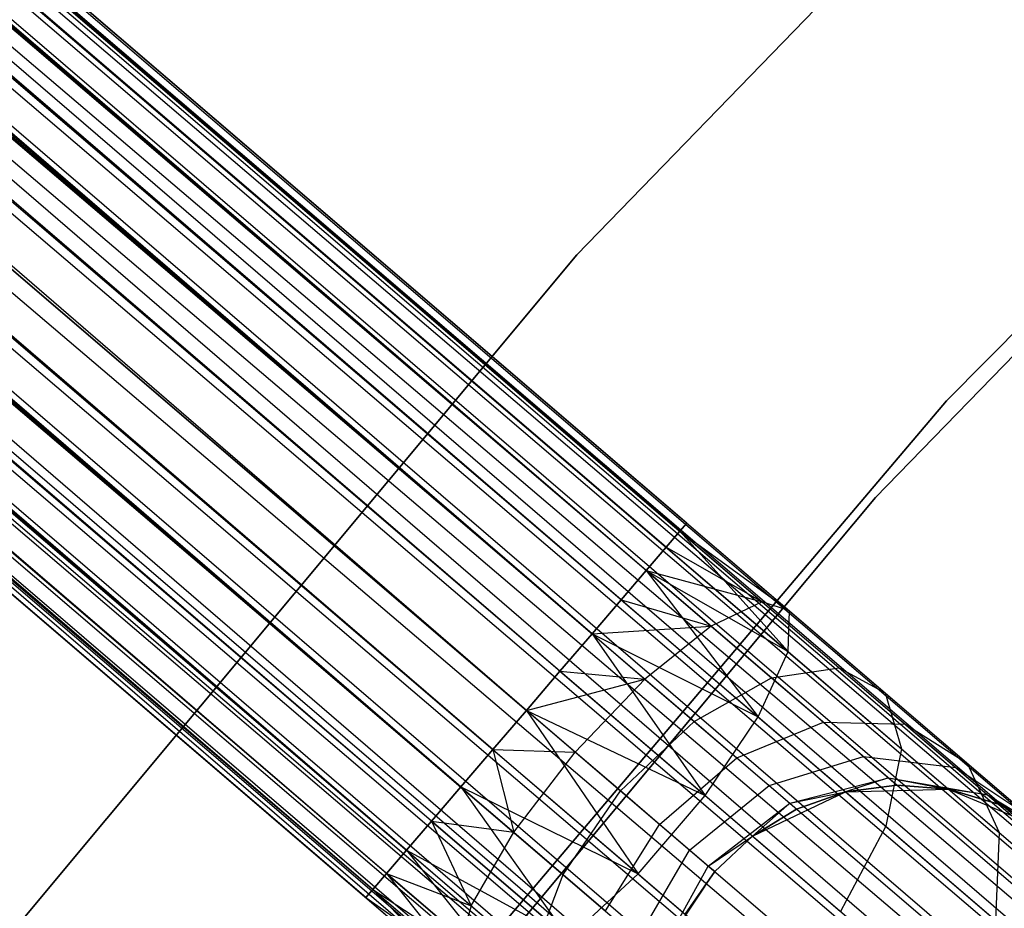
# Model space of a CAD drawing. Extents: x -189 to 189, y -189 to 189.
# Tile 213 of 256: x -49.46 to -45.49, y 39.81 to 43.39. Entities that reach past the tile are written whole.
import ezdxf

# ---------------------------------------------------------------- set-up
doc = ezdxf.new("R2010")
doc.units = 0
doc.header["$LTSCALE"] = 25.4
doc.layers.get('0').update_dxf_attribs({"linetype": 'CONTINUOUS'})

# ---------------------------------------------------------------- blocks, each defined once
blk = doc.blocks.new('CAMELEON-KENAI-C-12244_STL')
at = {"color": 0}
for p, q in [((-127.3222, 110.3222, -9.809), (-32.1848, 28.8707, -9.6045)), ((-127.3222, 110.3222, -9.809), (-32.1848, 28.8707, -9.3955)), ((-127.3222, 110.3222, -9.809), (-32.2131, 28.8376, -9.809)), ((-127.3222, 110.3222, -9.809), (-32.2131, 28.8376, -9.809)), ((-127.3222, 110.3222, -9.809), (-32.1848, 28.8707, -9.6045)), ((-127.3222, 110.3222, -9.809), (-32.1848, 28.8707, -9.3955)), ((-127.2939, 110.3552, -9.3955), (-32.1848, 28.8707, -9.3955)), ((-127.2939, 110.3552, -9.3955), (-32.1848, 28.8707, -9.3955)), ((-127.2939, 110.3552, -9.3955), (-32.2131, 28.8376, -9.191)), ((-127.2939, 110.3552, -9.3955), (-32.2131, 28.8376, -9.191)), ((-127.3775, 110.2576, -9), (-32.2131, 28.8376, -9.191)), ((-127.3775, 110.2576, -9), (-32.2131, 28.8376, -9.191)), ((-127.3775, 110.2576, -9), (-32.2684, 28.7731, -9)), ((-32.4495, 28.5618, -8.691), (-127.3775, 110.2576, -9)), ((-32.4495, 28.5618, -8.691), (-127.3775, 110.2576, -9)), ((-32.3484, 28.6798, -8.8309), (-127.3775, 110.2576, -9)), ((-32.3484, 28.6798, -8.8309), (-127.3775, 110.2576, -9)), ((-127.3775, 110.2576, -9), (-32.2684, 28.7731, -9)), ((-127.4575, 110.1643, -10.1691), (-32.3484, 28.6798, -10.1691)), ((-127.4575, 110.1643, -10.1691), (-32.3484, 28.6798, -10.1691)), ((-127.4575, 110.1643, -10.1691), (-32.2684, 28.7731, -10)), ((-127.4575, 110.1643, -10.1691), (-32.2684, 28.7731, -10)), ((-127.4575, 110.1643, -10.1691), (-32.2131, 28.8376, -9.809)), ((-127.4575, 110.1643, -10.1691), (-32.2131, 28.8376, -9.809)), ((-127.5586, 110.0463, -8.691), (-32.4495, 28.5618, -8.691)), ((-32.6966, 28.2733, -8.5219), (-127.5586, 110.0463, -8.691)), ((-32.6966, 28.2733, -8.5219), (-127.5586, 110.0463, -8.691)), ((-32.5672, 28.4243, -8.5864), (-127.5586, 110.0463, -8.691)), ((-32.5672, 28.4243, -8.5864), (-127.5586, 110.0463, -8.691)), ((-127.5586, 110.0463, -8.691), (-32.4495, 28.5618, -8.691)), ((-127.6764, 109.9088, -10.4135), (-32.5672, 28.4243, -10.4135)), ((-127.6764, 109.9088, -10.4135), (-32.5672, 28.4243, -10.4135)), ((-127.6764, 109.9088, -10.4135), (-32.4495, 28.5618, -10.309)), ((-127.6764, 109.9088, -10.4135), (-32.4495, 28.5618, -10.309)), ((-127.6764, 109.9088, -10.4135), (-32.3484, 28.6798, -10.1691)), ((-127.6764, 109.9088, -10.4135), (-32.3484, 28.6798, -10.1691)), ((-32.6966, 28.2733, -8.5219), (-127.8057, 109.7578, -8.5219)), ((-32.6966, 28.2733, -8.5219), (-127.8057, 109.7578, -8.5219)), ((-32.5672, 28.4243, -10.4135), (-127.941, 109.5999, -10.5)), ((-32.8319, 28.1154, -8.5), (-127.941, 109.5999, -8.5)), ((-32.8319, 28.1154, -8.5), (-127.941, 109.5999, -8.5)), ((-32.6966, 28.2733, -10.4781), (-127.941, 109.5999, -10.5)), ((-32.5672, 28.4243, -10.4135), (-127.941, 109.5999, -10.5)), ((-32.6966, 28.2733, -10.4781), (-127.941, 109.5999, -10.5)), ((-32.8319, 28.1154, -10.5), (-127.941, 109.5999, -10.5)), ((-32.8319, 28.1154, -10.5), (-127.941, 109.5999, -10.5)), ((-128.0763, 109.442, -8.5219), (-32.9671, 27.9575, -8.5219)), ((-33.2143, 27.669, -8.691), (-128.0763, 109.442, -8.5219)), ((-33.2143, 27.669, -8.691), (-128.0763, 109.442, -8.5219)), ((-33.0965, 27.8065, -8.5864), (-128.0763, 109.442, -8.5219)), ((-33.0965, 27.8065, -8.5864), (-128.0763, 109.442, -8.5219)), ((-128.0763, 109.442, -8.5219), (-32.9671, 27.9575, -8.5219)), ((-128.2056, 109.291, -10.4135), (-33.2143, 27.669, -10.309)), ((-128.2056, 109.291, -10.4135), (-33.2143, 27.669, -10.309)), ((-128.2056, 109.291, -10.4135), (-33.0965, 27.8065, -10.4135)), ((-32.8319, 28.1154, -10.5), (-128.2056, 109.291, -10.4135)), ((-32.8319, 28.1154, -10.5), (-128.2056, 109.291, -10.4135)), ((-32.9671, 27.9575, -10.4781), (-128.2056, 109.291, -10.4135)), ((-32.9671, 27.9575, -10.4781), (-128.2056, 109.291, -10.4135)), ((-128.2056, 109.291, -10.4135), (-33.0965, 27.8065, -10.4135)), ((-33.3154, 27.5511, -8.8309), (-128.3234, 109.1535, -8.691)), ((-33.3154, 27.5511, -8.8309), (-128.3234, 109.1535, -8.691)), ((-33.2143, 27.669, -8.691), (-128.3234, 109.1535, -8.691)), ((-33.2143, 27.669, -8.691), (-128.3234, 109.1535, -8.691)), ((-128.4245, 109.0356, -10.1691), (-33.3154, 27.5511, -10.1691)), ((-128.4245, 109.0356, -10.1691), (-33.3154, 27.5511, -10.1691)), ((-128.4245, 109.0356, -10.1691), (-33.2143, 27.669, -10.309)), ((-128.4245, 109.0356, -10.1691), (-33.2143, 27.669, -10.309)), ((-33.3953, 27.4577, -9), (-128.5044, 108.9423, -9)), ((-128.5044, 108.9423, -9), (-33.4506, 27.3932, -9.191)), ((-33.3953, 27.4577, -9), (-128.5044, 108.9423, -9)), ((-33.3154, 27.5511, -8.8309), (-128.5044, 108.9423, -9)), ((-33.3154, 27.5511, -8.8309), (-128.5044, 108.9423, -9)), ((-128.5044, 108.9423, -9), (-33.4506, 27.3932, -9.191)), ((-128.5044, 108.9423, -9), (-33.4789, 27.3602, -9.3955)), ((-128.5044, 108.9423, -9), (-33.4789, 27.3602, -9.3955)), ((-128.5598, 108.8777, -9.809), (-33.4506, 27.3932, -9.809)), ((-128.5598, 108.8777, -9.809), (-33.4506, 27.3932, -9.809)), ((-128.5598, 108.8777, -9.809), (-33.3953, 27.4577, -10)), ((-128.5598, 108.8777, -9.809), (-33.3953, 27.4577, -10)), ((-128.5598, 108.8777, -9.809), (-33.3154, 27.5511, -10.1691)), ((-128.5598, 108.8777, -9.809), (-33.3154, 27.5511, -10.1691)), ((-128.588, 108.8447, -9.3955), (-33.4789, 27.3602, -9.3955)), ((-128.588, 108.8447, -9.3955), (-33.4789, 27.3602, -9.6045)), ((-128.588, 108.8447, -9.3955), (-33.4789, 27.3602, -9.3955)), ((-128.588, 108.8447, -9.3955), (-33.4789, 27.3602, -9.6045)), ((-128.588, 108.8447, -9.3955), (-33.4506, 27.3932, -9.809)), ((-128.588, 108.8447, -9.3955), (-33.4506, 27.3932, -9.809)), ((-46.7937, 41.3295, -159.191), (-121.4526, 105.3506, -159.6045)), ((-46.7937, 41.3295, -159.191), (-121.4526, 105.3506, -159.6045)), ((-46.7654, 41.3625, -159.3955), (-121.4526, 105.3506, -159.6045)), ((-46.7654, 41.3625, -159.3955), (-121.4526, 105.3506, -159.6045)), ((-46.7654, 41.3625, -159.6045), (-121.4526, 105.3506, -159.6045)), ((-46.7654, 41.3625, -159.6045), (-121.4526, 105.3506, -159.6045)), ((-46.7937, 41.3295, -159.809), (-121.4526, 105.3506, -159.6045)), ((-46.7937, 41.3295, -159.809), (-121.4526, 105.3506, -159.6045)), ((-46.9289, 41.1716, -158.8309), (-121.4809, 105.3176, -159.191)), ((-46.849, 41.2649, -159), (-121.4809, 105.3176, -159.191)), ((-46.9289, 41.1716, -158.8309), (-121.4809, 105.3176, -159.191)), ((-46.849, 41.2649, -159), (-121.4809, 105.3176, -159.191)), ((-46.7937, 41.3295, -159.191), (-121.4809, 105.3176, -159.191)), ((-46.7937, 41.3295, -159.191), (-121.4809, 105.3176, -159.191)), ((-46.7937, 41.3295, -159.809), (-121.5362, 105.2531, -160)), ((-46.849, 41.2649, -160), (-121.5362, 105.2531, -160)), ((-46.7937, 41.3295, -159.809), (-121.5362, 105.2531, -160)), ((-46.849, 41.2649, -160), (-121.5362, 105.2531, -160)), ((-46.9289, 41.1716, -160.1691), (-121.5362, 105.2531, -160)), ((-46.9289, 41.1716, -160.1691), (-121.5362, 105.2531, -160)), ((-47.1478, 40.9162, -158.5865), (-121.6162, 105.1597, -158.8309)), ((-47.03, 41.0536, -158.691), (-121.6162, 105.1597, -158.8309)), ((-47.1478, 40.9162, -158.5865), (-121.6162, 105.1597, -158.8309)), ((-47.03, 41.0536, -158.691), (-121.6162, 105.1597, -158.8309)), ((-46.9289, 41.1716, -158.8309), (-121.6162, 105.1597, -158.8309)), ((-46.9289, 41.1716, -158.8309), (-121.6162, 105.1597, -158.8309)), ((-46.9289, 41.1716, -160.1691), (-121.7173, 105.0418, -160.309)), ((-47.03, 41.0536, -160.309), (-121.7173, 105.0418, -160.309)), ((-46.9289, 41.1716, -160.1691), (-121.7173, 105.0418, -160.309)), ((-47.03, 41.0536, -160.309), (-121.7173, 105.0418, -160.309)), ((-47.1478, 40.9162, -160.4135), (-121.7173, 105.0418, -160.309)), ((-47.1478, 40.9162, -160.4135), (-121.7173, 105.0418, -160.309)), ((-47.4124, 40.6073, -158.5), (-121.8351, 104.9043, -158.5865)), ((-47.2772, 40.7652, -158.5219), (-121.8351, 104.9043, -158.5865)), ((-47.4124, 40.6073, -158.5), (-121.8351, 104.9043, -158.5865)), ((-47.2772, 40.7652, -158.5219), (-121.8351, 104.9043, -158.5865)), ((-47.1478, 40.9162, -158.5865), (-121.8351, 104.9043, -158.5865)), ((-47.1478, 40.9162, -158.5865), (-121.8351, 104.9043, -158.5865)), ((-47.1478, 40.9162, -160.4135), (-121.9644, 104.7533, -160.4781)), ((-47.1478, 40.9162, -160.4135), (-121.9644, 104.7533, -160.4781)), ((-47.2772, 40.7652, -160.4781), (-121.9644, 104.7533, -160.4781)), ((-47.2772, 40.7652, -160.4781), (-121.9644, 104.7533, -160.4781)), ((-122.0997, 104.5954, -158.5), (-47.4124, 40.6073, -158.5)), ((-47.4124, 40.6073, -160.5), (-122.0997, 104.5954, -160.5)), ((-47.4124, 40.6073, -160.5), (-122.0997, 104.5954, -160.5)), ((-47.6771, 40.2984, -158.5865), (-122.0997, 104.5954, -158.5)), ((-47.6771, 40.2984, -158.5865), (-122.0997, 104.5954, -158.5)), ((-47.5477, 40.4494, -158.5219), (-122.0997, 104.5954, -158.5)), ((-47.5477, 40.4494, -158.5219), (-122.0997, 104.5954, -158.5)), ((-122.0997, 104.5954, -158.5), (-47.4124, 40.6073, -158.5)), ((-47.5477, 40.4494, -160.4781), (-122.235, 104.4375, -160.4781)), ((-47.5477, 40.4494, -160.4781), (-122.235, 104.4375, -160.4781)), ((-47.6771, 40.2984, -160.4135), (-122.235, 104.4375, -160.4781)), ((-47.6771, 40.2984, -160.4135), (-122.235, 104.4375, -160.4781)), ((-47.896, 40.0429, -158.8309), (-122.3643, 104.2865, -158.5865)), ((-47.7949, 40.1609, -158.691), (-122.3643, 104.2865, -158.5865)), ((-47.896, 40.0429, -158.8309), (-122.3643, 104.2865, -158.5865)), ((-47.7949, 40.1609, -158.691), (-122.3643, 104.2865, -158.5865)), ((-47.6771, 40.2984, -158.5865), (-122.3643, 104.2865, -158.5865)), ((-47.6771, 40.2984, -158.5865), (-122.3643, 104.2865, -158.5865)), ((-47.6771, 40.2984, -160.4135), (-122.4821, 104.149, -160.309)), ((-47.7949, 40.1609, -160.309), (-122.4821, 104.149, -160.309)), ((-47.6771, 40.2984, -160.4135), (-122.4821, 104.149, -160.309)), ((-47.7949, 40.1609, -160.309), (-122.4821, 104.149, -160.309)), ((-47.896, 40.0429, -160.1691), (-122.4821, 104.149, -160.309)), ((-47.896, 40.0429, -160.1691), (-122.4821, 104.149, -160.309)), ((-48.0312, 39.885, -159.191), (-122.5832, 104.0311, -158.8309)), ((-47.9759, 39.9496, -159), (-122.5832, 104.0311, -158.8309)), ((-48.0312, 39.885, -159.191), (-122.5832, 104.0311, -158.8309)), ((-47.9759, 39.9496, -159), (-122.5832, 104.0311, -158.8309)), ((-47.896, 40.0429, -158.8309), (-122.5832, 104.0311, -158.8309)), ((-47.896, 40.0429, -158.8309), (-122.5832, 104.0311, -158.8309)), ((-47.896, 40.0429, -160.1691), (-122.6631, 103.9377, -160)), ((-47.9759, 39.9496, -160), (-122.6631, 103.9377, -160)), ((-47.896, 40.0429, -160.1691), (-122.6631, 103.9377, -160)), ((-47.9759, 39.9496, -160), (-122.6631, 103.9377, -160)), ((-48.0312, 39.885, -159.809), (-122.6631, 103.9377, -160)), ((-48.0312, 39.885, -159.809), (-122.6631, 103.9377, -160)), ((-48.0595, 39.852, -159.6045), (-122.7185, 103.8732, -159.191)), ((-48.0595, 39.852, -159.6045), (-122.7185, 103.8732, -159.191)), ((-48.0595, 39.852, -159.3955), (-122.7185, 103.8732, -159.191)), ((-48.0595, 39.852, -159.3955), (-122.7185, 103.8732, -159.191)), ((-48.0312, 39.885, -159.191), (-122.7185, 103.8732, -159.191)), ((-48.0312, 39.885, -159.191), (-122.7185, 103.8732, -159.191)), ((-48.0312, 39.885, -159.809), (-122.7467, 103.8401, -159.6045)), ((-48.0312, 39.885, -159.809), (-122.7467, 103.8401, -159.6045)), ((-48.0595, 39.852, -159.6045), (-122.7467, 103.8401, -159.6045)), ((-48.0595, 39.852, -159.6045), (-122.7467, 103.8401, -159.6045)), ((-43.905, 45.855, -160.5), (-47.2094, 42.4446, -160.5)), ((-47.2094, 42.4446, -170), (-43.905, 45.855, -170)), ((-43.905, 45.855, -160.5), (-47.2094, 42.4446, -160.5)), ((-47.2094, 42.4446, -170), (-43.905, 45.855, -170)), ((-45.7185, 41.8557, -160.5), (-42.4215, 45.1946, -160.5)), ((-42.4215, 45.1946, -170), (-45.7185, 41.8557, -170)), ((-42.4215, 45.1946, -170), (-45.7185, 41.8557, -170)), ((-45.7185, 41.8557, -160.5), (-42.4215, 45.1946, -160.5)), ((-46.0048, 41.466, -167), (-42.7769, 44.7892, -167)), ((-42.7769, 44.7892, -168), (-46.0048, 41.466, -168)), ((-46.0048, 41.466, -167), (-42.7769, 44.7892, -167)), ((-42.7769, 44.7892, -168), (-46.0048, 41.466, -168)), ((-47.2094, 42.4446, -160.5), (-50.2497, 38.7968, -160.5)), ((-50.2497, 38.7968, -170), (-47.2094, 42.4446, -170)), ((-47.2094, 42.4446, -160.5), (-50.2497, 38.7968, -160.5)), ((-50.2497, 38.7968, -170), (-47.2094, 42.4446, -170)), ((-47.2094, 42.4446, -160.5), (-47.2094, 42.4446, -170)), ((-47.2094, 42.4446, -160.5), (-47.2094, 42.4446, -170)), ((-48.7534, 38.277, -160.5), (-45.7185, 41.8557, -160.5)), ((-45.7185, 41.8557, -170), (-48.7534, 38.277, -170)), ((-45.7185, 41.8557, -170), (-48.7534, 38.277, -170)), ((-48.7534, 38.277, -160.5), (-45.7185, 41.8557, -160.5)), ((-45.7185, 41.8557, -170), (-45.7185, 41.8557, -160.5)), ((-45.7185, 41.8557, -170), (-45.7185, 41.8557, -160.5)), ((-48.9754, 37.911, -167), (-46.0048, 41.466, -167)), ((-46.0048, 41.466, -168), (-48.9754, 37.911, -168)), ((-48.9754, 37.911, -167), (-46.0048, 41.466, -167)), ((-46.0048, 41.466, -168), (-48.9754, 37.911, -168)), ((-46.0048, 41.466, -167), (-46.0048, 41.466, -168)), ((-46.0048, 41.466, -167), (-46.0048, 41.466, -168)), ((-46.849, 41.2649, -159), (-46.7937, 41.3295, -159.191)), ((-46.7937, 41.3295, -159.809), (-46.849, 41.2649, -160)), ((-46.7937, 41.3295, -159.809), (-46.849, 41.2649, -160)), ((-46.849, 41.2649, -159), (-46.7937, 41.3295, -159.191)), ((-46.7937, 41.3295, -159.191), (-46.7654, 41.3625, -159.3955)), ((-46.7654, 41.3625, -159.6045), (-46.7937, 41.3295, -159.809)), ((-46.7654, 41.3625, -159.6045), (-46.7937, 41.3295, -159.809)), ((-46.7937, 41.3295, -159.191), (-46.7654, 41.3625, -159.3955)), ((-46.7937, 41.3295, -159.809), (-46.4613, 41.0448, -159.8666)), ((-46.7937, 41.3295, -159.809), (-46.4613, 41.0448, -159.8666)), ((-46.7937, 41.3295, -159.809), (-46.3518, 41.0081, -159.4672)), ((-46.7937, 41.3295, -159.809), (-46.3518, 41.0081, -159.4672)), ((-46.7937, 41.3295, -159.191), (-46.3518, 41.0081, -159.4672)), ((-46.7937, 41.3295, -159.191), (-46.3518, 41.0081, -159.4672)), ((-46.7937, 41.3295, -159.191), (-46.3576, 40.844, -159.0852)), ((-46.7937, 41.3295, -159.191), (-46.3576, 40.844, -159.0852)), ((-46.7654, 41.3625, -159.3955), (-46.3518, 41.0081, -159.4672)), ((-46.7654, 41.3625, -159.6045), (-46.3518, 41.0081, -159.4672)), ((-46.7654, 41.3625, -159.6045), (-46.3518, 41.0081, -159.4672)), ((-46.7654, 41.3625, -159.3955), (-46.3518, 41.0081, -159.4672)), ((-46.9289, 41.1716, -158.8309), (-46.849, 41.2649, -159)), ((-46.849, 41.2649, -160), (-46.9289, 41.1716, -160.1691)), ((-46.849, 41.2649, -160), (-46.9289, 41.1716, -160.1691)), ((-46.9289, 41.1716, -158.8309), (-46.849, 41.2649, -159)), ((-46.849, 41.2649, -160), (-46.4613, 41.0448, -159.8666)), ((-46.849, 41.2649, -160), (-46.4613, 41.0448, -159.8666)), ((-46.849, 41.2649, -159), (-46.3576, 40.844, -159.0852)), ((-46.849, 41.2649, -159), (-46.3576, 40.844, -159.0852)), ((-47.03, 41.0536, -158.691), (-46.9289, 41.1716, -158.8309)), ((-46.9289, 41.1716, -160.1691), (-47.03, 41.0536, -160.309)), ((-46.9289, 41.1716, -160.1691), (-47.03, 41.0536, -160.309)), ((-47.03, 41.0536, -158.691), (-46.9289, 41.1716, -158.8309)), ((-46.9289, 41.1716, -160.1691), (-46.6674, 40.9475, -160.2145)), ((-46.9289, 41.1716, -160.1691), (-46.6674, 40.9475, -160.2145)), ((-46.9289, 41.1716, -160.1691), (-46.4613, 41.0448, -159.8666)), ((-46.9289, 41.1716, -160.1691), (-46.4613, 41.0448, -159.8666)), ((-46.9289, 41.1716, -158.8309), (-46.3576, 40.844, -159.0852)), ((-46.9289, 41.1716, -158.8309), (-46.3576, 40.844, -159.0852)), ((-46.9289, 41.1716, -158.8309), (-46.4779, 40.5806, -158.7867)), ((-46.9289, 41.1716, -158.8309), (-46.4779, 40.5806, -158.7867)), ((-47.1478, 40.9162, -158.5865), (-47.03, 41.0536, -158.691)), ((-47.03, 41.0536, -160.309), (-47.1478, 40.9162, -160.4135)), ((-47.03, 41.0536, -160.309), (-47.1478, 40.9162, -160.4135)), ((-47.1478, 40.9162, -158.5865), (-47.03, 41.0536, -158.691)), ((-47.03, 41.0536, -160.309), (-46.6674, 40.9475, -160.2145)), ((-47.03, 41.0536, -160.309), (-46.6674, 40.9475, -160.2145)), ((-47.03, 41.0536, -158.691), (-46.4779, 40.5806, -158.7867)), ((-47.03, 41.0536, -158.691), (-46.4779, 40.5806, -158.7867)), ((-46.4613, 41.0448, -159.8666), (-46.6674, 40.9475, -160.2145)), ((-46.4613, 41.0448, -159.8666), (-46.6674, 40.9475, -160.2145)), ((-46.3518, 41.0081, -159.4672), (-46.4613, 41.0448, -159.8666)), ((-46.4613, 41.0448, -159.8666), (-46.1516, 40.7794, -160.0356)), ((-46.4613, 41.0448, -159.8666), (-46.1516, 40.7794, -160.0356)), ((-46.3518, 41.0081, -159.4672), (-46.4613, 41.0448, -159.8666)), ((-46.3576, 40.844, -159.0852), (-46.3518, 41.0081, -159.4672)), ((-46.3576, 40.844, -159.0852), (-46.3518, 41.0081, -159.4672)), ((-46.3518, 41.0081, -159.4672), (-45.9663, 40.6779, -159.6774)), ((-46.3518, 41.0081, -159.4672), (-45.9663, 40.6779, -159.6774)), ((-47.1478, 40.9162, -160.4135), (-46.6674, 40.9475, -160.2145)), ((-47.1478, 40.9162, -160.4135), (-46.6674, 40.9475, -160.2145)), ((-46.6674, 40.9475, -160.2145), (-46.9343, 40.7332, -160.4506)), ((-46.6674, 40.9475, -160.2145), (-46.9343, 40.7332, -160.4506)), ((-46.6674, 40.9475, -160.2145), (-46.4236, 40.7387, -160.3474)), ((-46.6674, 40.9475, -160.2145), (-46.4236, 40.7387, -160.3474)), ((-47.2772, 40.7652, -158.5219), (-47.1478, 40.9162, -158.5865)), ((-47.1478, 40.9162, -160.4135), (-47.2772, 40.7652, -160.4781)), ((-47.1478, 40.9162, -160.4135), (-47.2772, 40.7652, -160.4781)), ((-47.2772, 40.7652, -158.5219), (-47.1478, 40.9162, -158.5865)), ((-47.1478, 40.9162, -160.4135), (-46.9343, 40.7332, -160.4506)), ((-47.1478, 40.9162, -160.4135), (-46.9343, 40.7332, -160.4506)), ((-47.1478, 40.9162, -158.5865), (-46.4779, 40.5806, -158.7867)), ((-47.1478, 40.9162, -158.5865), (-46.4779, 40.5806, -158.7867)), ((-47.1478, 40.9162, -158.5865), (-46.6918, 40.2637, -158.6233)), ((-47.1478, 40.9162, -158.5865), (-46.6918, 40.2637, -158.6233)), ((-46.4779, 40.5806, -158.7867), (-46.3576, 40.844, -159.0852)), ((-46.4779, 40.5806, -158.7867), (-46.3576, 40.844, -159.0852)), ((-46.3576, 40.844, -159.0852), (-45.8997, 40.4517, -159.3349)), ((-46.3576, 40.844, -159.0852), (-45.8997, 40.4517, -159.3349)), ((-46.4236, 40.7387, -160.3474), (-46.1516, 40.7794, -160.0356)), ((-46.4236, 40.7387, -160.3474), (-46.1516, 40.7794, -160.0356)), ((-46.1516, 40.7794, -160.0356), (-45.8857, 40.5516, -160.3043)), ((-46.1516, 40.7794, -160.0356), (-45.8857, 40.5516, -160.3043)), ((-46.1516, 40.7794, -160.0356), (-45.9663, 40.6779, -159.6774)), ((-46.1516, 40.7794, -160.0356), (-45.9663, 40.6779, -159.6774)), ((-47.4124, 40.6073, -158.5), (-47.2772, 40.7652, -158.5219)), ((-47.2772, 40.7652, -160.4781), (-47.4124, 40.6073, -160.5)), ((-47.2772, 40.7652, -160.4781), (-47.4124, 40.6073, -160.5)), ((-47.4124, 40.6073, -158.5), (-47.2772, 40.7652, -158.5219)), ((-47.4124, 40.6073, -160.5), (-46.9343, 40.7332, -160.4506)), ((-47.4124, 40.6073, -160.5), (-46.9343, 40.7332, -160.4506)), ((-47.2772, 40.7652, -160.4781), (-46.9343, 40.7332, -160.4506)), ((-47.2772, 40.7652, -160.4781), (-46.9343, 40.7332, -160.4506)), ((-47.2772, 40.7652, -158.5219), (-46.6918, 40.2637, -158.6233)), ((-47.2772, 40.7652, -158.5219), (-46.6918, 40.2637, -158.6233)), ((-46.9343, 40.7332, -160.4506), (-47.2159, 40.4389, -160.5341)), ((-46.9343, 40.7332, -160.4506), (-47.2159, 40.4389, -160.5341)), ((-46.9343, 40.7332, -160.4506), (-46.7353, 40.5627, -160.5591)), ((-46.9343, 40.7332, -160.4506), (-46.7353, 40.5627, -160.5591)), ((-46.7353, 40.5627, -160.5591), (-46.4236, 40.7387, -160.3474)), ((-46.7353, 40.5627, -160.5591), (-46.4236, 40.7387, -160.3474)), ((-46.4236, 40.7387, -160.3474), (-46.2143, 40.5594, -160.5589)), ((-46.4236, 40.7387, -160.3474), (-46.2143, 40.5594, -160.5589)), ((-45.9663, 40.6779, -159.6774), (-45.6353, 40.3943, -160.0119)), ((-45.9663, 40.6779, -159.6774), (-45.6353, 40.3943, -160.0119)), ((-45.9663, 40.6779, -159.6774), (-45.8997, 40.4517, -159.3349)), ((-45.9663, 40.6779, -159.6774), (-45.8997, 40.4517, -159.3349)), ((-47.4124, 40.6073, -160.5), (-47.5477, 40.4494, -160.4781)), ((-47.5477, 40.4494, -158.5219), (-47.4124, 40.6073, -158.5)), ((-47.5477, 40.4494, -158.5219), (-47.4124, 40.6073, -158.5)), ((-47.4124, 40.6073, -160.5), (-47.5477, 40.4494, -160.4781)), ((-47.2159, 40.4389, -160.5341), (-47.4124, 40.6073, -160.5)), ((-47.4124, 40.6073, -158.5), (-46.6918, 40.2637, -158.6233)), ((-47.4124, 40.6073, -158.5), (-46.6918, 40.2637, -158.6233)), ((-47.4124, 40.6073, -158.5), (-46.9624, 39.9479, -158.6233)), ((-47.4124, 40.6073, -158.5), (-46.9624, 39.9479, -158.6233)), ((-47.2159, 40.4389, -160.5341), (-47.4124, 40.6073, -160.5)), ((-46.6918, 40.2637, -158.6233), (-46.4779, 40.5806, -158.7867)), ((-46.6918, 40.2637, -158.6233), (-46.4779, 40.5806, -158.7867)), ((-46.4779, 40.5806, -158.7867), (-45.9634, 40.1399, -159.0673)), ((-46.4779, 40.5806, -158.7867), (-45.9634, 40.1399, -159.0673)), ((-47.0327, 40.282, -160.634), (-46.7353, 40.5627, -160.5591)), ((-47.0327, 40.282, -160.634), (-46.7353, 40.5627, -160.5591)), ((-46.7353, 40.5627, -160.5591), (-46.5644, 40.4163, -160.7318)), ((-46.7353, 40.5627, -160.5591), (-46.5644, 40.4163, -160.7318)), ((-46.5644, 40.4163, -160.7318), (-46.2143, 40.5594, -160.5589)), ((-46.5644, 40.4163, -160.7318), (-46.2143, 40.5594, -160.5589)), ((-46.2143, 40.5594, -160.5589), (-46.0537, 40.4217, -160.8346)), ((-46.2143, 40.5594, -160.5589), (-46.0537, 40.4217, -160.8346)), ((-46.2143, 40.5594, -160.5589), (-45.8857, 40.5516, -160.3043)), ((-46.2143, 40.5594, -160.5589), (-45.8857, 40.5516, -160.3043)), ((-45.8857, 40.5516, -160.3043), (-45.6816, 40.3767, -160.6545)), ((-45.8857, 40.5516, -160.3043), (-45.6816, 40.3767, -160.6545)), ((-45.8857, 40.5516, -160.3043), (-45.6353, 40.3943, -160.0119)), ((-45.8857, 40.5516, -160.3043), (-45.6353, 40.3943, -160.0119)), ((-47.5477, 40.4494, -160.4781), (-47.6771, 40.2984, -160.4135)), ((-47.6771, 40.2984, -158.5865), (-47.5477, 40.4494, -158.5219)), ((-47.6771, 40.2984, -158.5865), (-47.5477, 40.4494, -158.5219)), ((-47.5477, 40.4494, -160.4781), (-47.6771, 40.2984, -160.4135)), ((-47.5477, 40.4494, -158.5219), (-46.9624, 39.9479, -158.6233)), ((-47.5477, 40.4494, -158.5219), (-46.9624, 39.9479, -158.6233)), ((-47.5477, 40.4494, -160.4781), (-47.4635, 40.1155, -160.4506)), ((-47.5477, 40.4494, -160.4781), (-47.4635, 40.1155, -160.4506)), ((-47.5477, 40.4494, -160.4781), (-47.2159, 40.4389, -160.5341)), ((-47.5477, 40.4494, -160.4781), (-47.2159, 40.4389, -160.5341)), ((-47.4635, 40.1155, -160.4506), (-47.2159, 40.4389, -160.5341)), ((-47.4635, 40.1155, -160.4506), (-47.2159, 40.4389, -160.5341)), ((-47.0327, 40.282, -160.634), (-47.2159, 40.4389, -160.5341)), ((-47.0327, 40.282, -160.634), (-47.2159, 40.4389, -160.5341)), ((-46.8755, 40.1472, -160.7929), (-46.5644, 40.4163, -160.7318)), ((-46.8755, 40.1472, -160.7929), (-46.5644, 40.4163, -160.7318)), ((-46.5644, 40.4163, -160.7318), (-46.4333, 40.304, -160.9568)), ((-46.5644, 40.4163, -160.7318), (-46.4333, 40.304, -160.9568)), ((-46.4333, 40.304, -160.9568), (-46.0537, 40.4217, -160.8346)), ((-46.4333, 40.304, -160.9568), (-46.0537, 40.4217, -160.8346)), ((-46.0537, 40.4217, -160.8346), (-45.9527, 40.3352, -161.1555)), ((-46.0537, 40.4217, -160.8346), (-45.9527, 40.3352, -161.1555)), ((-46.0537, 40.4217, -160.8346), (-45.6816, 40.3767, -160.6545)), ((-46.0537, 40.4217, -160.8346), (-45.6816, 40.3767, -160.6545)), ((-45.8997, 40.4517, -159.3349), (-45.9634, 40.1399, -159.0673)), ((-45.8997, 40.4517, -159.3349), (-45.9634, 40.1399, -159.0673)), ((-45.8997, 40.4517, -159.3349), (-45.5065, 40.1148, -159.7322)), ((-45.8997, 40.4517, -159.3349), (-45.5065, 40.1148, -159.7322)), ((-45.6816, 40.3767, -160.6545), (-45.5533, 40.2668, -161.0623)), ((-45.6816, 40.3767, -160.6545), (-45.5533, 40.2668, -161.0623)), ((-45.6816, 40.3767, -160.6545), (-45.3813, 40.1767, -160.4477)), ((-45.6816, 40.3767, -160.6545), (-45.3813, 40.1767, -160.4477)), ((-45.6353, 40.3943, -160.0119), (-45.3813, 40.1767, -160.4477)), ((-45.6353, 40.3943, -160.0119), (-45.3813, 40.1767, -160.4477)), ((-45.6353, 40.3943, -160.0119), (-45.5065, 40.1148, -159.7322)), ((-45.6353, 40.3943, -160.0119), (-45.5065, 40.1148, -159.7322)), ((-46.3509, 40.2334, -161.2188), (-45.9527, 40.3352, -161.1555)), ((-46.3509, 40.2334, -161.2188), (-45.9527, 40.3352, -161.1555)), ((-45.9527, 40.3352, -161.1555), (-46.1256, 40.2788, -161.5)), ((-45.9527, 40.3352, -161.1555), (-46.1256, 40.2788, -161.5)), ((-45.9527, 40.3352, -161.1555), (-45.9183, 40.3057, -161.5)), ((-45.9527, 40.3352, -161.1555), (-45.9183, 40.3057, -161.5)), ((-45.9527, 40.3352, -161.1555), (-45.7099, 40.289, -161.5)), ((-45.9527, 40.3352, -161.1555), (-45.7099, 40.289, -161.5)), ((-45.9527, 40.3352, -161.1555), (-45.5533, 40.2668, -161.0623)), ((-45.9527, 40.3352, -161.1555), (-45.5533, 40.2668, -161.0623)), ((-47.6771, 40.2984, -160.4135), (-47.7949, 40.1609, -160.309)), ((-47.7949, 40.1609, -158.691), (-47.6771, 40.2984, -158.5865)), ((-47.7949, 40.1609, -158.691), (-47.6771, 40.2984, -158.5865)), ((-47.6771, 40.2984, -160.4135), (-47.7949, 40.1609, -160.309)), ((-47.6771, 40.2984, -158.5865), (-46.9624, 39.9479, -158.6233)), ((-47.6771, 40.2984, -158.5865), (-46.9624, 39.9479, -158.6233)), ((-47.6771, 40.2984, -158.5865), (-47.2428, 39.6879, -158.7867)), ((-47.6771, 40.2984, -158.5865), (-47.2428, 39.6879, -158.7867)), ((-47.6771, 40.2984, -160.4135), (-47.4635, 40.1155, -160.4506)), ((-47.6771, 40.2984, -160.4135), (-47.4635, 40.1155, -160.4506)), ((-46.7548, 40.0438, -161), (-46.4333, 40.304, -160.9568)), ((-46.7548, 40.0438, -161), (-46.4333, 40.304, -160.9568)), ((-46.4333, 40.304, -160.9568), (-46.3509, 40.2334, -161.2188)), ((-46.4333, 40.304, -160.9568), (-46.3509, 40.2334, -161.2188)), ((-45.9183, 40.3057, -161.5), (-46.1256, 40.2788, -161.5)), ((-46.1256, 40.2788, -167), (-45.9183, 40.3057, -161.5)), ((-45.9183, 40.3057, -161.5), (-46.1256, 40.2788, -161.5)), ((-46.1256, 40.2788, -167), (-45.9183, 40.3057, -161.5)), ((-45.7099, 40.289, -161.5), (-45.9183, 40.3057, -161.5)), ((-45.9183, 40.3057, -161.5), (-45.7099, 40.289, -167)), ((-45.9183, 40.3057, -161.5), (-45.7099, 40.289, -167)), ((-45.7099, 40.289, -161.5), (-45.9183, 40.3057, -161.5)), ((-47.2645, 39.945, -160.5591), (-47.0327, 40.282, -160.634)), ((-47.2645, 39.945, -160.5591), (-47.0327, 40.282, -160.634)), ((-46.8755, 40.1472, -160.7929), (-47.0327, 40.282, -160.634)), ((-46.8755, 40.1472, -160.7929), (-47.0327, 40.282, -160.634)), ((-46.9624, 39.9479, -158.6233), (-46.6918, 40.2637, -158.6233)), ((-46.9624, 39.9479, -158.6233), (-46.6918, 40.2637, -158.6233)), ((-46.6918, 40.2637, -158.6233), (-46.1464, 39.7964, -158.9209)), ((-46.6918, 40.2637, -158.6233), (-46.1464, 39.7964, -158.9209)), ((-46.5012, 40.1003, -167), (-46.1256, 40.2788, -167)), ((-46.5012, 40.1003, -167), (-46.1256, 40.2788, -167)), ((-46.3509, 40.2334, -161.2188), (-46.1256, 40.2788, -161.5)), ((-46.3509, 40.2334, -161.2188), (-46.1256, 40.2788, -161.5)), ((-46.1256, 40.2788, -161.5), (-46.3228, 40.2093, -161.5)), ((-46.3228, 40.2093, -161.5), (-46.1256, 40.2788, -167)), ((-46.3228, 40.2093, -161.5), (-46.1256, 40.2788, -167)), ((-46.1256, 40.2788, -161.5), (-46.3228, 40.2093, -161.5)), ((-46.1256, 40.2788, -167), (-45.7099, 40.289, -167)), ((-46.1256, 40.2788, -167), (-45.7099, 40.289, -167)), ((-46.1256, 40.2788, -161.5), (-46.1256, 40.2788, -167)), ((-46.1256, 40.2788, -161.5), (-46.1256, 40.2788, -167)), ((-45.7099, 40.289, -167), (-45.326, 40.1293, -167)), ((-45.5533, 40.2668, -161.0623), (-45.7099, 40.289, -161.5)), ((-45.5533, 40.2668, -161.0623), (-45.7099, 40.289, -161.5)), ((-45.5095, 40.2293, -161.5), (-45.7099, 40.289, -161.5)), ((-45.7099, 40.289, -167), (-45.5095, 40.2293, -161.5)), ((-45.7099, 40.289, -167), (-45.326, 40.1293, -167)), ((-45.7099, 40.289, -161.5), (-45.7099, 40.289, -167)), ((-45.7099, 40.289, -161.5), (-45.7099, 40.289, -167)), ((-45.5095, 40.2293, -161.5), (-45.7099, 40.289, -161.5)), ((-45.7099, 40.289, -167), (-45.5095, 40.2293, -161.5)), ((-45.5533, 40.2668, -161.0623), (-45.5095, 40.2293, -161.5)), ((-45.5533, 40.2668, -161.0623), (-45.5095, 40.2293, -161.5)), ((-45.5533, 40.2668, -161.0623), (-45.326, 40.1293, -161.5)), ((-45.5533, 40.2668, -161.0623), (-45.326, 40.1293, -161.5)), ((-45.5533, 40.2668, -161.0623), (-45.2217, 40.0399, -160.9553)), ((-45.5533, 40.2668, -161.0623), (-45.2217, 40.0399, -160.9553)), ((-46.6789, 39.9788, -161.2412), (-46.3509, 40.2334, -161.2188)), ((-46.6789, 39.9788, -161.2412), (-46.3509, 40.2334, -161.2188)), ((-46.3509, 40.2334, -161.2188), (-46.5012, 40.1003, -161.5)), ((-46.3509, 40.2334, -161.2188), (-46.5012, 40.1003, -161.5)), ((-46.3509, 40.2334, -161.2188), (-46.3228, 40.2093, -161.5)), ((-46.3509, 40.2334, -161.2188), (-46.3228, 40.2093, -161.5)), ((-45.326, 40.1293, -161.5), (-45.5095, 40.2293, -161.5)), ((-45.5095, 40.2293, -161.5), (-45.326, 40.1293, -167)), ((-45.5095, 40.2293, -161.5), (-45.326, 40.1293, -167)), ((-45.326, 40.1293, -161.5), (-45.5095, 40.2293, -161.5)), ((-46.3228, 40.2093, -161.5), (-46.5012, 40.1003, -161.5)), ((-46.5012, 40.1003, -167), (-46.3228, 40.2093, -161.5)), ((-46.3228, 40.2093, -161.5), (-46.5012, 40.1003, -161.5)), ((-46.5012, 40.1003, -167), (-46.3228, 40.2093, -161.5)), ((-47.7949, 40.1609, -160.309), (-47.896, 40.0429, -160.1691)), ((-47.896, 40.0429, -158.8309), (-47.7949, 40.1609, -158.691)), ((-47.896, 40.0429, -158.8309), (-47.7949, 40.1609, -158.691)), ((-47.7949, 40.1609, -160.309), (-47.896, 40.0429, -160.1691)), ((-47.7949, 40.1609, -158.691), (-47.2428, 39.6879, -158.7867)), ((-47.7949, 40.1609, -158.691), (-47.2428, 39.6879, -158.7867)), ((-47.7949, 40.1609, -160.309), (-47.6344, 39.8188, -160.2145)), ((-47.7949, 40.1609, -160.309), (-47.6344, 39.8188, -160.2145)), ((-47.7949, 40.1609, -160.309), (-47.4635, 40.1155, -160.4506)), ((-47.7949, 40.1609, -160.309), (-47.4635, 40.1155, -160.4506)), ((-47.0937, 39.7986, -160.7318), (-46.8755, 40.1472, -160.7929)), ((-47.0937, 39.7986, -160.7318), (-46.8755, 40.1472, -160.7929)), ((-46.7548, 40.0438, -161), (-46.8755, 40.1472, -160.7929)), ((-46.7548, 40.0438, -161), (-46.8755, 40.1472, -160.7929)), ((-45.9634, 40.1399, -159.0673), (-46.1464, 39.7964, -158.9209)), ((-45.9634, 40.1399, -159.0673), (-46.1464, 39.7964, -158.9209)), ((-45.9634, 40.1399, -159.0673), (-45.5216, 39.7613, -159.5137)), ((-45.9634, 40.1399, -159.0673), (-45.5216, 39.7613, -159.5137)), ((-47.6344, 39.8188, -160.2145), (-47.4635, 40.1155, -160.4506)), ((-47.6344, 39.8188, -160.2145), (-47.4635, 40.1155, -160.4506)), ((-47.4635, 40.1155, -160.4506), (-47.2645, 39.945, -160.5591)), ((-47.4635, 40.1155, -160.4506), (-47.2645, 39.945, -160.5591)), ((-46.6789, 39.9788, -161.2412), (-46.5012, 40.1003, -161.5)), ((-46.6789, 39.9788, -161.2412), (-46.5012, 40.1003, -161.5)), ((-46.653, 39.9567, -167), (-46.5012, 40.1003, -167)), ((-46.5012, 40.1003, -161.5), (-46.653, 39.9567, -161.5)), ((-46.5012, 40.1003, -161.5), (-46.653, 39.9567, -161.5)), ((-46.653, 39.9567, -167), (-46.5012, 40.1003, -167)), ((-46.5012, 40.1003, -161.5), (-46.5012, 40.1003, -167)), ((-46.5012, 40.1003, -161.5), (-46.5012, 40.1003, -167)), ((-45.5065, 40.1148, -159.7322), (-45.5216, 39.7613, -159.5137)), ((-45.5065, 40.1148, -159.7322), (-45.5216, 39.7613, -159.5137)), ((-45.5065, 40.1148, -159.7322), (-45.2048, 39.8563, -160.25)), ((-45.5065, 40.1148, -159.7322), (-45.2048, 39.8563, -160.25)), ((-47.896, 40.0429, -160.1691), (-47.9759, 39.9496, -160)), ((-47.9759, 39.9496, -159), (-47.896, 40.0429, -158.8309)), ((-47.9759, 39.9496, -159), (-47.896, 40.0429, -158.8309)), ((-47.896, 40.0429, -160.1691), (-47.9759, 39.9496, -160)), ((-47.896, 40.0429, -158.8309), (-47.2428, 39.6879, -158.7867)), ((-47.896, 40.0429, -158.8309), (-47.2428, 39.6879, -158.7867)), ((-47.896, 40.0429, -158.8309), (-47.4845, 39.5286, -159.0852)), ((-47.896, 40.0429, -158.8309), (-47.4845, 39.5286, -159.0852)), ((-47.896, 40.0429, -160.1691), (-47.6344, 39.8188, -160.2145)), ((-47.896, 40.0429, -160.1691), (-47.6344, 39.8188, -160.2145)), ((-46.9626, 39.6862, -160.9568), (-46.7548, 40.0438, -161)), ((-46.9626, 39.6862, -160.9568), (-46.7548, 40.0438, -161)), ((-46.6789, 39.9788, -161.2412), (-46.7548, 40.0438, -161)), ((-46.6789, 39.9788, -161.2412), (-46.7548, 40.0438, -161)), ((-46.8801, 39.6156, -161.2188), (-46.6789, 39.9788, -161.2412)), ((-46.8801, 39.6156, -161.2188), (-46.6789, 39.9788, -161.2412)), ((-46.653, 39.9567, -161.5), (-46.6789, 39.9788, -161.2412)), ((-46.653, 39.9567, -161.5), (-46.6789, 39.9788, -161.2412)), ((-47.9759, 39.9496, -160), (-48.0312, 39.885, -159.809)), ((-48.0312, 39.885, -159.191), (-47.9759, 39.9496, -159)), ((-48.0312, 39.885, -159.191), (-47.9759, 39.9496, -159)), ((-47.9759, 39.9496, -160), (-48.0312, 39.885, -159.809)), ((-47.9759, 39.9496, -159), (-47.4845, 39.5286, -159.0852)), ((-47.9759, 39.9496, -159), (-47.4845, 39.5286, -159.0852)), ((-47.9759, 39.9496, -160), (-47.6989, 39.6003, -159.8666)), ((-47.9759, 39.9496, -160), (-47.6989, 39.6003, -159.8666)), ((-47.9759, 39.9496, -160), (-47.6344, 39.8188, -160.2145)), ((-47.9759, 39.9496, -160), (-47.6344, 39.8188, -160.2145)), ((-47.3906, 39.61, -160.3474), (-47.2645, 39.945, -160.5591)), ((-47.3906, 39.61, -160.3474), (-47.2645, 39.945, -160.5591)), ((-47.2645, 39.945, -160.5591), (-47.0937, 39.7986, -160.7318)), ((-47.2645, 39.945, -160.5591), (-47.0937, 39.7986, -160.7318)), ((-47.2428, 39.6879, -158.7867), (-46.9624, 39.9479, -158.6233)), ((-47.2428, 39.6879, -158.7867), (-46.9624, 39.9479, -158.6233)), ((-46.9624, 39.9479, -158.6233), (-46.4169, 39.4806, -158.9209)), ((-46.9624, 39.9479, -158.6233), (-46.4169, 39.4806, -158.9209)), ((-46.8801, 39.6156, -161.2188), (-46.653, 39.9567, -161.5)), ((-46.8801, 39.6156, -161.2188), (-46.653, 39.9567, -161.5)), ((-46.7717, 39.7846, -167), (-46.653, 39.9567, -167)), ((-46.653, 39.9567, -161.5), (-46.7717, 39.7846, -161.5)), ((-46.653, 39.9567, -161.5), (-46.7717, 39.7846, -161.5)), ((-46.7717, 39.7846, -167), (-46.653, 39.9567, -167)), ((-46.653, 39.9567, -161.5), (-46.653, 39.9567, -167)), ((-46.653, 39.9567, -161.5), (-46.653, 39.9567, -167)), ((-48.0312, 39.885, -159.809), (-48.0595, 39.852, -159.6045)), ((-48.0595, 39.852, -159.3955), (-48.0312, 39.885, -159.191)), ((-48.0595, 39.852, -159.3955), (-48.0312, 39.885, -159.191)), ((-48.0312, 39.885, -159.809), (-48.0595, 39.852, -159.6045)), ((-48.0312, 39.885, -159.191), (-47.4845, 39.5286, -159.0852)), ((-48.0312, 39.885, -159.191), (-47.4845, 39.5286, -159.0852)), ((-48.0312, 39.885, -159.191), (-47.6459, 39.4977, -159.4672)), ((-48.0312, 39.885, -159.191), (-47.6459, 39.4977, -159.4672)), ((-48.0312, 39.885, -159.809), (-47.6989, 39.6003, -159.8666)), ((-48.0312, 39.885, -159.809), (-47.6989, 39.6003, -159.8666)), ((-48.0595, 39.852, -159.6045), (-47.6459, 39.4977, -159.4672)), ((-48.0595, 39.852, -159.3955), (-47.6459, 39.4977, -159.4672)), ((-48.0595, 39.852, -159.3955), (-47.6459, 39.4977, -159.4672)), ((-48.0595, 39.852, -159.6045), (-47.6459, 39.4977, -159.4672)), ((-48.0595, 39.852, -159.6045), (-47.6989, 39.6003, -159.8666)), ((-48.0595, 39.852, -159.6045), (-47.6989, 39.6003, -159.8666)), ((-47.6344, 39.8188, -160.2145), (-47.6989, 39.6003, -159.8666)), ((-47.6344, 39.8188, -160.2145), (-47.6989, 39.6003, -159.8666)), ((-47.6344, 39.8188, -160.2145), (-47.3906, 39.61, -160.3474)), ((-47.6344, 39.8188, -160.2145), (-47.3906, 39.61, -160.3474))]:
    blk.add_line(p, q, dxfattribs=at)

msp = doc.modelspace()

# ---------------------------------------------------------------- block references
at = {"color": 0}
msp.add_blockref('CAMELEON-KENAI-C-12244_STL', (0, 0), dxfattribs=at)

doc.saveas('drawing.dxf')
